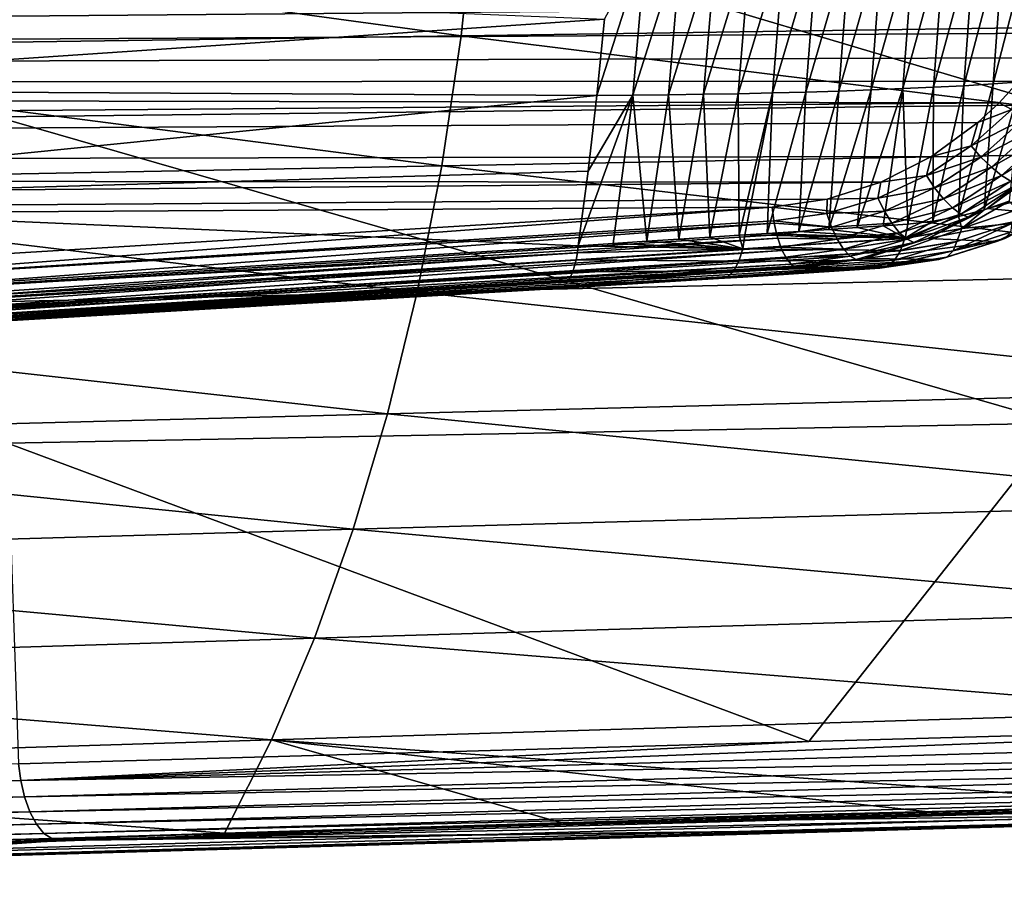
# Model space of a CAD drawing. Header units: metres. Extents: x -27 to 243, y -26 to 26.
# Tile 67 of 88: x 98 to 112, y -19 to -6. Entities that reach past the tile are written whole.
import ezdxf

# ---------------------------------------------------------------- set-up
doc = ezdxf.new("R2010")
doc.units = ezdxf.units.M
doc.layers.add('solid_ASS_SW0001', color=7, linetype='CONTINUOUS')

msp = doc.modelspace()

# ---------------------------------------------------------------- linework, layer by layer
at = {"layer": 'solid_ASS_SW0001'}
for points in [[(113.006012, -2.364045, 96.444016), (97.319725, -2.423526, 88.453445), (113.086235, -7.11376, 96.296303)], [(97.319725, -2.423526, 88.453445), (97.400284, -7.292784, 88.305099), (113.086235, -7.11376, 96.296303)], [(90.726135, -4.22942, 55.986137), (104.534264, -4.098828, 63.796749), (104.323822, -6.08365, 64.184326)], [(104.323822, -6.08365, 64.184326), (104.534264, -4.098828, 63.796749), (118.151649, -5.889121, 71.958725)], [(104.534264, -4.098828, 63.796749), (118.347374, -3.969268, 71.598267), (118.151649, -5.889121, 71.958725)], [(90.500572, -6.281757, 56.401562), (90.726135, -4.22942, 55.986137), (104.323822, -6.08365, 64.184326)], [(112.829979, -4.5444, 145.110779), (112.672165, -6.773143, 145.602936), (112.248344, -6.801892, 145.33139)], [(112.40863, -4.563566, 144.838531), (112.829979, -4.5444, 145.110779), (112.248344, -6.801892, 145.33139)], [(107.080742, -4.678135, 142.132767), (106.88324, -6.971495, 142.629776), (106.346481, -6.976692, 142.404068)], [(106.457153, -5.835537, 142.131088), (107.080742, -4.678135, 142.132767), (106.346481, -6.976692, 142.404068)], [(107.606773, -4.673507, 142.361359), (107.4132, -6.964883, 142.858246), (106.88324, -6.971495, 142.629776)], [(107.080742, -4.678135, 142.132767), (107.606773, -4.673507, 142.361359), (106.88324, -6.971495, 142.629776)], [(108.125832, -4.667912, 142.592865), (107.936111, -6.9568, 143.089569), (107.4132, -6.964883, 142.858246)], [(107.606773, -4.673507, 142.361359), (108.125832, -4.667912, 142.592865), (107.4132, -6.964883, 142.858246)], [(108.637657, -4.661313, 142.827377), (108.451691, -6.94719, 143.323883), (107.936111, -6.9568, 143.089569)], [(108.125832, -4.667912, 142.592865), (108.637657, -4.661313, 142.827377), (107.936111, -6.9568, 143.089569)], [(109.141808, -4.653647, 143.065109), (108.959503, -6.935958, 143.56134), (108.451691, -6.94719, 143.323883)], [(108.637657, -4.661313, 142.827377), (109.141808, -4.653647, 143.065109), (108.451691, -6.94719, 143.323883)], [(109.637726, -4.644838, 143.306259), (109.458961, -6.922986, 143.80217), (108.959503, -6.935958, 143.56134)], [(109.141808, -4.653647, 143.065109), (109.637726, -4.644838, 143.306259), (108.959503, -6.935958, 143.56134)], [(110.124855, -4.634809, 143.551086), (109.949524, -6.908156, 144.046631), (109.458961, -6.922986, 143.80217)], [(109.637726, -4.644838, 143.306259), (110.124855, -4.634809, 143.551086), (109.458961, -6.922986, 143.80217)], [(110.602638, -4.623481, 143.799805), (110.430611, -6.891351, 144.294937), (109.949524, -6.908156, 144.046631)], [(110.124855, -4.634809, 143.551086), (110.602638, -4.623481, 143.799805), (109.949524, -6.908156, 144.046631)], [(111.070511, -4.610776, 144.052658), (110.901657, -6.87245, 144.547302), (110.430611, -6.891351, 144.294937)], [(110.602638, -4.623481, 143.799805), (111.070511, -4.610776, 144.052658), (110.430611, -6.891351, 144.294937)], [(111.527908, -4.596618, 144.309875), (111.362083, -6.851336, 144.803986), (110.901657, -6.87245, 144.547302)], [(111.070511, -4.610776, 144.052658), (111.527908, -4.596618, 144.309875), (110.901657, -6.87245, 144.547302)], [(111.974243, -4.580922, 144.571716), (111.811279, -6.82788, 145.065231), (111.362083, -6.851336, 144.803986)], [(111.527908, -4.596618, 144.309875), (111.974243, -4.580922, 144.571716), (111.362083, -6.851336, 144.803986)], [(112.40863, -4.563566, 144.838531), (112.248344, -6.801892, 145.33139), (111.811279, -6.82788, 145.065231)], [(111.974243, -4.580922, 144.571716), (112.40863, -4.563566, 144.838531), (111.811279, -6.82788, 145.065231)], [(91.064095, -5.201386, 135.528), (106.457153, -5.835537, 142.131088), (90.912506, -6.891917, 135.922913)], [(113.373817, -5.658656, 152.123856), (-24.759899, -5.492812, 99.109795), (-24.426003, -6.832743, 99.144165)], [(113.373817, -5.658656, 152.123856), (-24.426003, -6.832743, 99.144165), (113.152748, -6.046762, 152.013199)], [(90.912506, -6.891917, 135.922913), (106.457153, -5.835537, 142.131088), (106.346481, -6.976692, 142.404068)], [(104.323822, -6.08365, 64.184326), (118.151649, -5.889121, 71.958725), (117.883118, -7.769177, 72.453323)], [(113.152748, -6.046762, 152.013199), (-24.426003, -6.832743, 99.144165), (112.905273, -6.414779, 151.892166)], [(90.500572, -6.281757, 56.401562), (104.323822, -6.08365, 64.184326), (104.034508, -8.023688, 64.717186)], [(104.034508, -8.023688, 64.717186), (104.323822, -6.08365, 64.184326), (117.883118, -7.769177, 72.453323)], [(90.189674, -8.283962, 56.974163), (90.500572, -6.281757, 56.401562), (104.034508, -8.023688, 64.717186)], [(112.905273, -6.414779, 151.892166), (-24.426003, -6.832743, 99.144165), (112.632767, -6.760537, 151.761673)], [(112.632767, -6.760537, 151.761673), (-24.426003, -6.832743, 99.144165), (112.337029, -7.081828, 151.622879)], [(112.337029, -7.081828, 151.622879), (-24.426003, -6.832743, 99.144165), (-24.020422, -8.151179, 99.187531)], [(90.912506, -6.891917, 135.922913), (106.346481, -6.976692, 142.404068), (90.71888, -8.549227, 136.427322)], [(109.802536, -8.968246, 144.719559), (109.949524, -6.908156, 144.046631), (110.430611, -6.891351, 144.294937)], [(110.221153, -8.940451, 144.930298), (109.802536, -8.968246, 144.719559), (110.430611, -6.891351, 144.294937)], [(110.221153, -8.940451, 144.930298), (110.430611, -6.891351, 144.294937), (110.901657, -6.87245, 144.547302)], [(110.612663, -8.913855, 145.134476), (110.221153, -8.940451, 144.930298), (110.901657, -6.87245, 144.547302)], [(110.612663, -8.913855, 145.134476), (110.901657, -6.87245, 144.547302), (110.977821, -8.888782, 145.331863)], [(110.901657, -6.87245, 144.547302), (111.362083, -6.851336, 144.803986), (110.977821, -8.888782, 145.331863)], [(111.362083, -6.851336, 144.803986), (111.352608, -8.847796, 145.535843), (110.977821, -8.888782, 145.331863)], [(111.811279, -6.82788, 145.065231), (111.733604, -8.777479, 145.740128), (111.352608, -8.847796, 145.535843)], [(111.362083, -6.851336, 144.803986), (111.811279, -6.82788, 145.065231), (111.352608, -8.847796, 145.535843)], [(112.248344, -6.801892, 145.33139), (112.113579, -8.677794, 145.941757), (111.733604, -8.777479, 145.740128)], [(111.811279, -6.82788, 145.065231), (112.248344, -6.801892, 145.33139), (111.733604, -8.777479, 145.740128)], [(112.672165, -6.773143, 145.602936), (112.485847, -8.550239, 146.138306), (112.113579, -8.677794, 145.941757)], [(112.248344, -6.801892, 145.33139), (112.672165, -6.773143, 145.602936), (112.113579, -8.677794, 145.941757)], [(112.632767, -6.760537, 151.761673), (112.337029, -7.081828, 151.622879), (112.528328, -7.183308, 151.664841)], [(90.71888, -8.549227, 136.427322), (106.346481, -6.976692, 142.404068), (106.216324, -8.102206, 142.725098)], [(106.066917, -9.210544, 143.093658), (106.216324, -8.102206, 142.725098), (106.88324, -6.971495, 142.629776)], [(106.588989, -9.17648, 143.299103), (106.066917, -9.210544, 143.093658), (106.88324, -6.971495, 142.629776)], [(106.216324, -8.102206, 142.725098), (106.346481, -6.976692, 142.404068), (106.88324, -6.971495, 142.629776)], [(107.089409, -9.143822, 143.501678), (106.588989, -9.17648, 143.299103), (106.88324, -6.971495, 142.629776)], [(107.089409, -9.143822, 143.501678), (106.88324, -6.971495, 142.629776), (107.4132, -6.964883, 142.858246)], [(107.568504, -9.112743, 143.701279), (107.089409, -9.143822, 143.501678), (107.4132, -6.964883, 142.858246)], [(107.568504, -9.112743, 143.701279), (107.4132, -6.964883, 142.858246), (107.936111, -6.9568, 143.089569)], [(108.026657, -9.083363, 143.897736), (107.568504, -9.112743, 143.701279), (107.936111, -6.9568, 143.089569)], [(108.026657, -9.083363, 143.897736), (107.936111, -6.9568, 143.089569), (108.451691, -6.94719, 143.323883)], [(108.464302, -9.055192, 144.090759), (108.026657, -9.083363, 143.897736), (108.451691, -6.94719, 143.323883)], [(108.464302, -9.055192, 144.090759), (108.451691, -6.94719, 143.323883), (108.959503, -6.935958, 143.56134)], [(108.552139, -9.049523, 144.130173), (108.464302, -9.055192, 144.090759), (108.959503, -6.935958, 143.56134)], [(108.881706, -9.02828, 144.280258), (108.552139, -9.049523, 144.130173), (108.959503, -6.935958, 143.56134)], [(108.881706, -9.02828, 144.280258), (108.959503, -6.935958, 143.56134), (109.458961, -6.922986, 143.80217)], [(109.356224, -8.997478, 144.502731), (108.881706, -9.02828, 144.280258), (109.458961, -6.922986, 143.80217)], [(109.356224, -8.997478, 144.502731), (109.458961, -6.922986, 143.80217), (109.949524, -6.908156, 144.046631)], [(109.802536, -8.968246, 144.719559), (109.356224, -8.997478, 144.502731), (109.949524, -6.908156, 144.046631)], [(112.337029, -7.081828, 151.622879), (-24.020422, -8.151179, 99.187531), (112.019974, -7.376646, 151.476944)], [(113.086235, -7.11376, 96.296303), (97.400284, -7.292784, 88.305099), (113.249794, -11.855186, 95.994934)], [(112.528328, -7.183308, 151.664841), (111.923798, -7.723577, 151.387024), (112.692505, -7.333143, 151.640076)], [(112.019974, -7.376646, 151.476944), (111.923798, -7.723577, 151.387024), (112.528328, -7.183308, 151.664841)], [(112.337029, -7.081828, 151.622879), (112.019974, -7.376646, 151.476944), (112.528328, -7.183308, 151.664841)], [(97.400284, -7.292784, 88.305099), (97.564232, -12.153832, 88.003036), (113.249794, -11.855186, 95.994934)], [(111.923798, -7.723577, 151.387024), (112.067642, -7.891202, 151.35199), (112.692505, -7.333143, 151.640076)], [(112.692505, -7.333143, 151.640076), (112.067642, -7.891202, 151.35199), (112.865982, -7.469179, 151.565109)], [(112.019974, -7.376646, 151.476944), (-24.020422, -8.151179, 99.187531), (111.329041, -7.88125, 151.167938)], [(112.019974, -7.376646, 151.476944), (111.329041, -7.88125, 151.167938), (111.923798, -7.723577, 151.387024)], [(112.067642, -7.891202, 151.35199), (112.222092, -8.043574, 151.267456), (112.865982, -7.469179, 151.565109)], [(112.865982, -7.469179, 151.565109), (112.222092, -8.043574, 151.267456), (113.034981, -7.57884, 151.442001)], [(112.222092, -8.043574, 151.267456), (112.375084, -8.166622, 151.136307), (113.034981, -7.57884, 151.442001)], [(113.034981, -7.57884, 151.442001), (112.375084, -8.166622, 151.136307), (113.185722, -7.653167, 151.280792)], [(104.034508, -8.023688, 64.717186), (117.883118, -7.769177, 72.453323), (117.543396, -9.596853, 73.079033)], [(111.923798, -7.723577, 151.387024), (111.254227, -8.167133, 151.08992), (112.067642, -7.891202, 151.35199)], [(111.329041, -7.88125, 151.167938), (111.254227, -8.167133, 151.08992), (111.923798, -7.723577, 151.387024)], [(112.375084, -8.166622, 151.136307), (112.514114, -8.250298, 150.969269), (113.185722, -7.653167, 151.280792)], [(111.329041, -7.88125, 151.167938), (-24.020422, -8.151179, 99.187531), (110.573837, -8.264846, 150.842819)], [(111.329041, -7.88125, 151.167938), (110.573837, -8.264846, 150.842819), (111.254227, -8.167133, 151.08992)], [(111.254227, -8.167133, 151.08992), (111.375465, -8.349378, 151.044052), (112.067642, -7.891202, 151.35199)], [(112.067642, -7.891202, 151.35199), (111.375465, -8.349378, 151.044052), (112.222092, -8.043574, 151.267456)], [(90.189674, -8.283962, 56.974163), (104.034508, -8.023688, 64.717186), (103.668304, -9.904759, 65.39167)], [(103.668304, -9.904759, 65.39167), (104.034508, -8.023688, 64.717186), (117.543396, -9.596853, 73.079033)], [(111.375465, -8.349378, 151.044052), (111.508751, -8.515172, 150.949356), (112.222092, -8.043574, 151.267456)], [(112.222092, -8.043574, 151.267456), (111.508751, -8.515172, 150.949356), (112.375084, -8.166622, 151.136307)], [(110.573837, -8.264846, 150.842819), (-24.020422, -8.151179, 99.187531), (-23.544945, -9.443348, 99.240639)], [(90.71888, -8.549227, 136.427322), (106.216324, -8.102206, 142.725098), (106.066917, -9.210544, 143.093658)], [(111.254227, -8.167133, 151.08992), (110.5317, -8.505391, 150.780502), (111.375465, -8.349378, 151.044052)], [(110.573837, -8.264846, 150.842819), (110.5317, -8.505391, 150.780502), (111.254227, -8.167133, 151.08992)], [(111.508751, -8.515172, 150.949356), (111.643929, -8.649222, 150.809708), (112.375084, -8.166622, 151.136307)], [(112.375084, -8.166622, 151.136307), (111.643929, -8.649222, 150.809708), (112.514114, -8.250298, 150.969269)], [(112.16037, -8.659362, 150.420578), (113.872246, -8.223683, 147.859695), (112.96788, -8.073074, 150.774078)], [(112.629509, -8.29116, 150.782028), (112.16037, -8.659362, 150.420578), (112.96788, -8.073074, 150.774078)], [(110.573837, -8.264846, 150.842819), (-23.544945, -9.443348, 99.240639), (109.774597, -8.518212, 150.51181)], [(89.795822, -10.220123, 57.699562), (90.189674, -8.283962, 56.974163), (103.668304, -9.904759, 65.39167)], [(110.573837, -8.264846, 150.842819), (109.774597, -8.518212, 150.51181), (110.5317, -8.505391, 150.780502)], [(110.5317, -8.505391, 150.780502), (110.628433, -8.698795, 150.72345), (111.375465, -8.349378, 151.044052)], [(111.375465, -8.349378, 151.044052), (110.628433, -8.698795, 150.72345), (111.508751, -8.515172, 150.949356)], [(111.643929, -8.649222, 150.809708), (111.769958, -8.740578, 150.63649), (112.514114, -8.250298, 150.969269)], [(112.514114, -8.250298, 150.969269), (111.769958, -8.740578, 150.63649), (112.629509, -8.29116, 150.782028)], [(111.769958, -8.740578, 150.63649), (111.877777, -8.785463, 150.445694), (112.629509, -8.29116, 150.782028)], [(112.629509, -8.29116, 150.782028), (111.877777, -8.785463, 150.445694), (112.16037, -8.659362, 150.420578)], [(112.16037, -8.659362, 150.420578), (113.117805, -8.748683, 147.46843), (113.872246, -8.223683, 147.859695)], [(110.5317, -8.505391, 150.780502), (109.769272, -8.731707, 150.465652), (110.628433, -8.698795, 150.72345)], [(109.774597, -8.518212, 150.51181), (109.769272, -8.731707, 150.465652), (110.5317, -8.505391, 150.780502)], [(109.774597, -8.518212, 150.51181), (-23.544945, -9.443348, 99.240639), (108.955536, -8.637258, 150.185791)], [(92.672829, -9.625994, 143.832611), (108.955536, -8.637258, 150.185791), (-23.544945, -9.443348, 99.240639)], [(90.71888, -8.549227, 136.427322), (106.066917, -9.210544, 143.093658), (93.419487, -9.995653, 138.181122)], [(92.702293, -9.852184, 143.790146), (108.955536, -8.637258, 150.185791), (92.672829, -9.625994, 143.832611)], [(92.702293, -9.852184, 143.790146), (108.981705, -8.842787, 150.151932), (108.955536, -8.637258, 150.185791)], [(109.774597, -8.518212, 150.51181), (108.955536, -8.637258, 150.185791), (109.769272, -8.731707, 150.465652)], [(108.955536, -8.637258, 150.185791), (108.981705, -8.842787, 150.151932), (109.769272, -8.731707, 150.465652)], [(110.628433, -8.698795, 150.72345), (110.738792, -8.874839, 150.618332), (111.508751, -8.515172, 150.949356)], [(111.508751, -8.515172, 150.949356), (110.738792, -8.874839, 150.618332), (111.643929, -8.649222, 150.809708)], [(110.738792, -8.874839, 150.618332), (110.85466, -9.017288, 150.469925), (111.643929, -8.649222, 150.809708)], [(111.643929, -8.649222, 150.809708), (110.85466, -9.017288, 150.469925), (111.769958, -8.740578, 150.63649)], [(111.781082, -8.955393, 145.875015), (112.113579, -8.677794, 145.941757), (112.485847, -8.550239, 146.138306)], [(112.60392, -8.675288, 146.298431), (111.781082, -8.955393, 145.875015), (112.485847, -8.550239, 146.138306)], [(109.769272, -8.731707, 150.465652), (108.981705, -8.842787, 150.151932), (109.840027, -8.932586, 150.3974)], [(109.769272, -8.731707, 150.465652), (109.840027, -8.932586, 150.3974), (110.628433, -8.698795, 150.72345)], [(110.628433, -8.698795, 150.72345), (109.840027, -8.932586, 150.3974), (110.738792, -8.874839, 150.618332)], [(110.85466, -9.017288, 150.469925), (110.966591, -9.114509, 150.290329), (111.769958, -8.740578, 150.63649)], [(110.937309, -9.097988, 145.430542), (111.352608, -8.847796, 145.535843), (111.733604, -8.777479, 145.740128)], [(111.781082, -8.955393, 145.875015), (110.937309, -9.097988, 145.430542), (111.733604, -8.777479, 145.740128)], [(111.769958, -8.740578, 150.63649), (110.966591, -9.114509, 150.290329), (111.877777, -8.785463, 150.445694)], [(110.966591, -9.114509, 150.290329), (111.066216, -9.162466, 150.095856), (111.877777, -8.785463, 150.445694)], [(111.877777, -8.785463, 150.445694), (111.066216, -9.162466, 150.095856), (111.277687, -9.105968, 150.046631)], [(111.277687, -9.105968, 150.046631), (113.117805, -8.748683, 147.46843), (112.16037, -8.659362, 150.420578)], [(111.877777, -8.785463, 150.445694), (111.277687, -9.105968, 150.046631), (112.16037, -8.659362, 150.420578)], [(111.277687, -9.105968, 150.046631), (112.299973, -9.149091, 147.055557), (113.117805, -8.748683, 147.46843)], [(111.781082, -8.955393, 145.875015), (111.733604, -8.777479, 145.740128), (112.113579, -8.677794, 145.941757)], [(112.529594, -8.880878, 146.434067), (111.781082, -8.955393, 145.875015), (112.60392, -8.675288, 146.298431)], [(113.117805, -8.748683, 147.46843), (112.299973, -9.149091, 147.055557), (112.422119, -9.104403, 146.858185)], [(92.702293, -9.852184, 143.790146), (108.987747, -8.877224, 150.142014), (108.981705, -8.842787, 150.151932)], [(92.752922, -10.073154, 143.692688), (108.987747, -8.877224, 150.142014), (92.702293, -9.852184, 143.790146)], [(92.752922, -10.073154, 143.692688), (109.025551, -9.047034, 150.072556), (108.987747, -8.877224, 150.142014)], [(108.981705, -8.842787, 150.151932), (108.987747, -8.877224, 150.142014), (109.840027, -8.932586, 150.3974)], [(108.987747, -8.877224, 150.142014), (109.025551, -9.047034, 150.072556), (109.840027, -8.932586, 150.3974)], [(109.840027, -8.932586, 150.3974), (109.025551, -9.047034, 150.072556), (109.926071, -9.115494, 150.281815)], [(110.937309, -9.097988, 145.430542), (109.802536, -8.968246, 144.719559), (110.221153, -8.940451, 144.930298)], [(109.840027, -8.932586, 150.3974), (109.926071, -9.115494, 150.281815), (110.738792, -8.874839, 150.618332)], [(110.738792, -8.874839, 150.618332), (109.926071, -9.115494, 150.281815), (110.85466, -9.017288, 150.469925)], [(110.937309, -9.097988, 145.430542), (110.221153, -8.940451, 144.930298), (110.612663, -8.913855, 145.134476)], [(110.937309, -9.097988, 145.430542), (110.612663, -8.913855, 145.134476), (110.977821, -8.888782, 145.331863)], [(110.937309, -9.097988, 145.430542), (110.977821, -8.888782, 145.331863), (111.352608, -8.847796, 145.535843)], [(111.654984, -9.289029, 146.213928), (111.709595, -9.148401, 146.015015), (112.529594, -8.880878, 146.434067)], [(112.509102, -9.010777, 146.647873), (111.654984, -9.289029, 146.213928), (112.529594, -8.880878, 146.434067)], [(112.529594, -8.880878, 146.434067), (111.709595, -9.148401, 146.015015), (111.781082, -8.955393, 145.875015)], [(92.752922, -10.073154, 143.692688), (109.039581, -9.097021, 150.044678), (109.025551, -9.047034, 150.072556)], [(108.517494, -9.257337, 144.2323), (107.568504, -9.112743, 143.701279), (108.026657, -9.083363, 143.897736)], [(108.517494, -9.257337, 144.2323), (108.026657, -9.083363, 143.897736), (108.464302, -9.055192, 144.090759)], [(108.517494, -9.257337, 144.2323), (108.464302, -9.055192, 144.090759), (108.552139, -9.049523, 144.130173)], [(108.517494, -9.257337, 144.2323), (108.552139, -9.049523, 144.130173), (110.937309, -9.097988, 145.430542)], [(110.937309, -9.097988, 145.430542), (108.552139, -9.049523, 144.130173), (108.881706, -9.02828, 144.280258)], [(110.937309, -9.097988, 145.430542), (108.881706, -9.02828, 144.280258), (109.356224, -8.997478, 144.502731)], [(109.025551, -9.047034, 150.072556), (109.039581, -9.097021, 150.044678), (109.926071, -9.115494, 150.281815)], [(110.937309, -9.097988, 145.430542), (109.356224, -8.997478, 144.502731), (109.802536, -8.968246, 144.719559)], [(109.926071, -9.115494, 150.281815), (110.021484, -9.263571, 150.124603), (110.85466, -9.017288, 150.469925)], [(110.85466, -9.017288, 150.469925), (110.021484, -9.263571, 150.124603), (110.966591, -9.114509, 150.290329)], [(110.869606, -9.283984, 145.575714), (110.935699, -9.103902, 145.434174), (111.781082, -8.955393, 145.875015)], [(111.709595, -9.148401, 146.015015), (110.869606, -9.283984, 145.575714), (111.781082, -8.955393, 145.875015)], [(110.935699, -9.103902, 145.434174), (110.937309, -9.097988, 145.430542), (111.781082, -8.955393, 145.875015)], [(112.422119, -9.104403, 146.858185), (111.654984, -9.289029, 146.213928), (112.509102, -9.010777, 146.647873)], [(92.822876, -10.266212, 143.541626), (109.039581, -9.097021, 150.044678), (92.752922, -10.073154, 143.692688)], [(92.822876, -10.266212, 143.541626), (109.086266, -9.232669, 149.94693), (109.039581, -9.097021, 150.044678)], [(92.822876, -10.266212, 143.541626), (109.107918, -9.283511, 149.899643), (109.086266, -9.232669, 149.94693)], [(93.419487, -9.995653, 138.181122), (106.066917, -9.210544, 143.093658), (106.054665, -9.319263, 143.142288)], [(108.517494, -9.257337, 144.2323), (106.054665, -9.319263, 143.142288), (106.066917, -9.210544, 143.093658)], [(108.517494, -9.257337, 144.2323), (106.066917, -9.210544, 143.093658), (106.588989, -9.17648, 143.299103)], [(108.517494, -9.257337, 144.2323), (106.588989, -9.17648, 143.299103), (107.089409, -9.143822, 143.501678)], [(108.517494, -9.257337, 144.2323), (107.089409, -9.143822, 143.501678), (107.568504, -9.112743, 143.701279)], [(108.517494, -9.257337, 144.2323), (110.937309, -9.097988, 145.430542), (110.935699, -9.103902, 145.434174)], [(108.517494, -9.257337, 144.2323), (110.935699, -9.103902, 145.434174), (110.869606, -9.283984, 145.575714)], [(109.039581, -9.097021, 150.044678), (109.086266, -9.232669, 149.94693), (109.926071, -9.115494, 150.281815)], [(109.926071, -9.115494, 150.281815), (109.086266, -9.232669, 149.94693), (110.021484, -9.263571, 150.124603)], [(109.086266, -9.232669, 149.94693), (109.107918, -9.283511, 149.899643), (110.021484, -9.263571, 150.124603)], [(110.021484, -9.263571, 150.124603), (110.118477, -9.364719, 149.938614), (110.966591, -9.114509, 150.290329)], [(110.966591, -9.114509, 150.290329), (110.118477, -9.364719, 149.938614), (111.066216, -9.162466, 150.095856)], [(110.118477, -9.364719, 149.938614), (110.209419, -9.414735, 149.740433), (111.066216, -9.162466, 150.095856)], [(111.066216, -9.162466, 150.095856), (110.209419, -9.414735, 149.740433), (110.339363, -9.403091, 149.662125)], [(110.339363, -9.403091, 149.662125), (112.299973, -9.149091, 147.055557), (111.277687, -9.105968, 150.046631)], [(111.066216, -9.162466, 150.095856), (110.339363, -9.403091, 149.662125), (111.277687, -9.105968, 150.046631)], [(110.339363, -9.403091, 149.662125), (111.440407, -9.415998, 146.620621), (112.299973, -9.149091, 147.055557)], [(110.778488, -9.427329, 145.758224), (110.78019, -9.425336, 145.754883), (111.709595, -9.148401, 146.015015)], [(111.654984, -9.289029, 146.213928), (110.778488, -9.427329, 145.758224), (111.709595, -9.148401, 146.015015)], [(110.78019, -9.425336, 145.754883), (110.868492, -9.286306, 145.578018), (111.709595, -9.148401, 146.015015)], [(110.868492, -9.286306, 145.578018), (110.869606, -9.283984, 145.575714), (111.709595, -9.148401, 146.015015)], [(112.299973, -9.149091, 147.055557), (111.440407, -9.415998, 146.620621), (111.558754, -9.380058, 146.420959)], [(112.422119, -9.104403, 146.858185), (111.558754, -9.380058, 146.420959), (111.654984, -9.289029, 146.213928)], [(112.299973, -9.149091, 147.055557), (111.558754, -9.380058, 146.420959), (112.422119, -9.104403, 146.858185)], [(90.451485, -10.35974, 137.14856), (106.054665, -9.319263, 143.142288), (106.037346, -9.421698, 143.202835)], [(90.498856, -10.167347, 137.045822), (106.054665, -9.319263, 143.142288), (90.451485, -10.35974, 137.14856)], [(93.419487, -9.995653, 138.181122), (106.054665, -9.319263, 143.142288), (90.498856, -10.167347, 137.045822)], [(92.906281, -10.411109, 143.34903), (109.107918, -9.283511, 149.899643), (92.822876, -10.266212, 143.541626)], [(92.906281, -10.411109, 143.34903), (109.160217, -9.382954, 149.781647), (109.107918, -9.283511, 149.899643)], [(92.906281, -10.411109, 143.34903), (109.188622, -9.425384, 149.715668), (109.160217, -9.382954, 149.781647)], [(108.517494, -9.257337, 144.2323), (106.037346, -9.421698, 143.202835), (106.054665, -9.319263, 143.142288)], [(108.517494, -9.257337, 144.2323), (108.46122, -9.441568, 144.383148), (106.037346, -9.421698, 143.202835)], [(108.517494, -9.257337, 144.2323), (110.869606, -9.283984, 145.575714), (108.46122, -9.441568, 144.383148)], [(108.46122, -9.441568, 144.383148), (110.869606, -9.283984, 145.575714), (110.868492, -9.286306, 145.578018)], [(108.46122, -9.441568, 144.383148), (110.868492, -9.286306, 145.578018), (110.78019, -9.425336, 145.754883)], [(109.107918, -9.283511, 149.899643), (109.160217, -9.382954, 149.781647), (110.021484, -9.263571, 150.124603)], [(110.021484, -9.263571, 150.124603), (109.160217, -9.382954, 149.781647), (110.118477, -9.364719, 149.938614)], [(109.160217, -9.382954, 149.781647), (109.188622, -9.425384, 149.715668), (110.118477, -9.364719, 149.938614)], [(109.188622, -9.425384, 149.715668), (109.241379, -9.485772, 149.590195), (110.118477, -9.364719, 149.938614)], [(110.118477, -9.364719, 149.938614), (109.241379, -9.485772, 149.590195), (110.209419, -9.414735, 149.740433)], [(110.561577, -9.544185, 146.165619), (110.672264, -9.514957, 145.96138), (111.558754, -9.380058, 146.420959)], [(111.440407, -9.415998, 146.620621), (110.561577, -9.544185, 146.165619), (111.558754, -9.380058, 146.420959)], [(110.672264, -9.514957, 145.96138), (110.675842, -9.513045, 145.954666), (111.654984, -9.289029, 146.213928)], [(111.558754, -9.380058, 146.420959), (110.672264, -9.514957, 145.96138), (111.654984, -9.289029, 146.213928)], [(110.675842, -9.513045, 145.954666), (110.778488, -9.427329, 145.758224), (111.654984, -9.289029, 146.213928)], [(90.400665, -10.527994, 137.300629), (106.037346, -9.421698, 143.202835), (105.988831, -9.600307, 143.355392)], [(90.451485, -10.35974, 137.14856), (106.037346, -9.421698, 143.202835), (90.400665, -10.527994, 137.300629)], [(92.906281, -10.411109, 143.34903), (109.241379, -9.485772, 149.590195), (109.188622, -9.425384, 149.715668)], [(92.994781, -10.496531, 143.134674), (109.241379, -9.485772, 149.590195), (92.906281, -10.411109, 143.34903)], [(92.994781, -10.496531, 143.134674), (109.276817, -9.51406, 149.503922), (109.241379, -9.485772, 149.590195)], [(92.994781, -10.496531, 143.134674), (109.322937, -9.53693, 149.389389), (109.276817, -9.51406, 149.503922)], [(108.46122, -9.441568, 144.383148), (105.988831, -9.600307, 143.355392), (106.037346, -9.421698, 143.202835)], [(108.46122, -9.441568, 144.383148), (108.384903, -9.583076, 144.572449), (105.988831, -9.600307, 143.355392)], [(108.295433, -9.669144, 144.783142), (110.672264, -9.514957, 145.96138), (110.561577, -9.544185, 146.165619)], [(108.384903, -9.583076, 144.572449), (110.672264, -9.514957, 145.96138), (108.295433, -9.669144, 144.783142)], [(108.384903, -9.583076, 144.572449), (110.778488, -9.427329, 145.758224), (110.675842, -9.513045, 145.954666)], [(108.46122, -9.441568, 144.383148), (110.778488, -9.427329, 145.758224), (108.384903, -9.583076, 144.572449)], [(108.384903, -9.583076, 144.572449), (110.675842, -9.513045, 145.954666), (110.672264, -9.514957, 145.96138)], [(108.46122, -9.441568, 144.383148), (110.78019, -9.425336, 145.754883), (110.778488, -9.427329, 145.758224)], [(109.241379, -9.485772, 149.590195), (109.276817, -9.51406, 149.503922), (110.209419, -9.414735, 149.740433)], [(109.276817, -9.51406, 149.503922), (109.322937, -9.53693, 149.389389), (110.209419, -9.414735, 149.740433)], [(109.322937, -9.53693, 149.389389), (109.36718, -9.544185, 149.277145), (110.339363, -9.403091, 149.662125)], [(110.209419, -9.414735, 149.740433), (109.322937, -9.53693, 149.389389), (110.339363, -9.403091, 149.662125)], [(109.36718, -9.544185, 149.277145), (111.440407, -9.415998, 146.620621), (110.339363, -9.403091, 149.662125)], [(109.964455, -9.54418, 147.721405), (111.440407, -9.415998, 146.620621), (109.36718, -9.544185, 149.277145)], [(109.964455, -9.54418, 147.721405), (110.561577, -9.544185, 146.165619), (111.440407, -9.415998, 146.620621)], [(90.334076, -10.656555, 137.487488), (105.988831, -9.600307, 143.355392), (105.924263, -9.735739, 143.542358)], [(90.400665, -10.527994, 137.300629), (105.988831, -9.600307, 143.355392), (90.334076, -10.656555, 137.487488)], [(92.994781, -10.496531, 143.134674), (93.08007, -10.522822, 142.919907), (109.322937, -9.53693, 149.389389)], [(93.08007, -10.522822, 142.919907), (109.36718, -9.544185, 149.277145), (109.322937, -9.53693, 149.389389)], [(93.08007, -10.522822, 142.919907), (110.561577, -9.544185, 146.165619), (109.964455, -9.54418, 147.721405)], [(93.08007, -10.522822, 142.919907), (109.964455, -9.54418, 147.721405), (109.36718, -9.544185, 149.277145)], [(93.08007, -10.522822, 142.919907), (108.517929, -9.677109, 145.139648), (110.561577, -9.544185, 146.165619)], [(93.08007, -10.522822, 142.919907), (108.236916, -9.69499, 145.011383), (108.517929, -9.677109, 145.139648)], [(103.668304, -9.904759, 65.39167), (117.543396, -9.596853, 73.079033), (117.134689, -11.359676, 73.831764)], [(108.295433, -9.669144, 144.783142), (105.805496, -9.841919, 143.8638), (105.847275, -9.820354, 143.75322)], [(108.295433, -9.669144, 144.783142), (108.236916, -9.69499, 145.011383), (105.805496, -9.841919, 143.8638)], [(108.384903, -9.583076, 144.572449), (105.847275, -9.820354, 143.75322), (105.924263, -9.735739, 143.542358)], [(108.384903, -9.583076, 144.572449), (108.295433, -9.669144, 144.783142), (105.847275, -9.820354, 143.75322)], [(108.384903, -9.583076, 144.572449), (105.924263, -9.735739, 143.542358), (105.988831, -9.600307, 143.355392)], [(108.517929, -9.677109, 145.139648), (108.236916, -9.69499, 145.011383), (108.295433, -9.669144, 144.783142)], [(108.517929, -9.677109, 145.139648), (108.295433, -9.669144, 144.783142), (110.561577, -9.544185, 146.165619)], [(90.256981, -10.734489, 137.694061), (105.924263, -9.735739, 143.542358), (105.847275, -9.820354, 143.75322)], [(90.334076, -10.656555, 137.487488), (105.924263, -9.735739, 143.542358), (90.256981, -10.734489, 137.694061)], [(90.256981, -10.734489, 137.694061), (105.847275, -9.820354, 143.75322), (105.805496, -9.841919, 143.8638)], [(93.08007, -10.522822, 142.919907), (105.752632, -9.849816, 143.971848), (108.236916, -9.69499, 145.011383)], [(108.236916, -9.69499, 145.011383), (105.752632, -9.849816, 143.971848), (105.805496, -9.841919, 143.8638)], [(89.795822, -10.220123, 57.699562), (103.668304, -9.904759, 65.39167), (103.227821, -11.712902, 66.202927)], [(90.176079, -10.759323, 137.902817), (105.805496, -9.841919, 143.8638), (105.752632, -9.849816, 143.971848)], [(90.256981, -10.734489, 137.694061), (105.805496, -9.841919, 143.8638), (90.176079, -10.759323, 137.902817)], [(93.08007, -10.522822, 142.919907), (90.176079, -10.759323, 137.902817), (105.752632, -9.849816, 143.971848)], [(103.227821, -11.712902, 66.202927), (103.668304, -9.904759, 65.39167), (117.134689, -11.359676, 73.831764)], [(89.32209, -12.074699, 58.572052), (89.795822, -10.220123, 57.699562), (103.227821, -11.712902, 66.202927)], [(103.227821, -11.712902, 66.202927), (117.134689, -11.359676, 73.831764), (116.659836, -13.045553, 74.706306)], [(89.32209, -12.074699, 58.572052), (103.227821, -11.712902, 66.202927), (102.716377, -13.434647, 67.144852)], [(102.716377, -13.434647, 67.144852), (103.227821, -11.712902, 66.202927), (116.659836, -13.045553, 74.706306)], [(113.249794, -11.855186, 95.994934), (97.564232, -12.153832, 88.003036), (109.504814, -16.596338, 93.511894)], [(113.249794, -11.855186, 95.994934), (109.504814, -16.596338, 93.511894), (121.273529, -16.268679, 99.529518)], [(88.772339, -13.832765, 59.584541), (89.32209, -12.074699, 58.572052), (102.716377, -13.434647, 67.144852)], [(97.564232, -12.153832, 88.003036), (97.730896, -16.928387, 87.513695), (109.504814, -16.596338, 93.511894)], [(102.716377, -13.434647, 67.144852), (116.659836, -13.045553, 74.706306), (116.122261, -14.643035, 75.696274)], [(88.772339, -13.832765, 59.584541), (102.716377, -13.434647, 67.144852), (102.137955, -15.057275, 68.210068)], [(102.137955, -15.057275, 68.210068), (102.716377, -13.434647, 67.144852), (116.122261, -14.643035, 75.696274)], [(88.151108, -15.480261, 60.728611), (88.772339, -13.832765, 59.584541), (102.137955, -15.057275, 68.210068)], [(102.137955, -15.057275, 68.210068), (116.122261, -14.643035, 75.696274), (115.525955, -16.141523, 76.794304)], [(88.151108, -15.480261, 60.728611), (102.137955, -15.057275, 68.210068), (101.497131, -16.569025, 69.390121)], [(101.497131, -16.569025, 69.390121), (102.137955, -15.057275, 68.210068), (115.525955, -16.141523, 76.794304)], [(87.463631, -17.004189, 61.994629), (88.151108, -15.480261, 60.728611), (101.497131, -16.569025, 69.390121)], [(121.273529, -16.268679, 99.529518), (109.504814, -16.596338, 93.511894), (97.76181, -17.175125, 87.466827)], [(121.304756, -16.514429, 99.481964), (121.273529, -16.268679, 99.529518), (97.76181, -17.175125, 87.466827)], [(101.497131, -16.569025, 69.390121), (115.525955, -16.141523, 76.794304), (114.873665, -17.531538, 77.991516)], [(87.463631, -17.004189, 61.994629), (101.497131, -16.569025, 69.390121), (100.7967, -17.959444, 70.674706)], [(121.360283, -16.756865, 99.386772), (121.304756, -16.514429, 99.481964), (97.76181, -17.175125, 87.466827)], [(101.497131, -16.569025, 69.390121), (105.817986, -17.806185, 73.282745), (100.7967, -17.959444, 70.674706)], [(101.497131, -16.569025, 69.390121), (114.873665, -17.531538, 77.991516), (111.278893, -17.640293, 76.12149)], [(101.497131, -16.569025, 69.390121), (111.278893, -17.640293, 76.12149), (105.817986, -17.806185, 73.282745)], [(109.504814, -16.596338, 93.511894), (97.730896, -16.928387, 87.513695), (97.76181, -17.175125, 87.466827)], [(121.360283, -16.756865, 99.386772), (97.76181, -17.175125, 87.466827), (97.817039, -17.418701, 87.371941)], [(121.439697, -16.978725, 99.243828), (121.360283, -16.756865, 99.386772), (97.817039, -17.418701, 87.371941)], [(97.76181, -17.175125, 87.466827), (97.730896, -16.928387, 87.513695), (74.183525, -17.854071, 75.52224)], [(87.463631, -17.004189, 61.994629), (100.7967, -17.959444, 70.674706), (93.759911, -18.175379, 67.023338)], [(121.439697, -16.978725, 99.243828), (97.817039, -17.418701, 87.371941), (97.896179, -17.641689, 87.228874)], [(121.539223, -17.163141, 99.059593), (121.439697, -16.978725, 99.243828), (97.896179, -17.641689, 87.228874)], [(129.167206, -17.143955, 85.487228), (105.817986, -17.806185, 73.282745), (111.278893, -17.640293, 76.12149)], [(114.881165, -17.684916, 78.242767), (105.817986, -17.806185, 73.282745), (129.167206, -17.143955, 85.487228)], [(129.167206, -17.143955, 85.487228), (111.278893, -17.640293, 76.12149), (114.873665, -17.531538, 77.991516)], [(97.817039, -17.418701, 87.371941), (97.76181, -17.175125, 87.466827), (74.183525, -17.854071, 75.52224)], [(121.539223, -17.163141, 99.059593), (97.896179, -17.641689, 87.228874), (97.995438, -17.827057, 87.044151)], [(121.652161, -17.297503, 98.846451), (121.539223, -17.163141, 99.059593), (97.995438, -17.827057, 87.044151)], [(121.652161, -17.297503, 98.846451), (97.995438, -17.827057, 87.044151), (98.10807, -17.962082, 86.830276)], [(121.77034, -17.376204, 98.620049), (121.652161, -17.297503, 98.846451), (98.10807, -17.962082, 86.830276)], [(97.817039, -17.418701, 87.371941), (74.183525, -17.854071, 75.52224), (74.238403, -18.099041, 75.427742)], [(97.896179, -17.641689, 87.228874), (97.817039, -17.418701, 87.371941), (74.238403, -18.099041, 75.427742)], [(121.77034, -17.376204, 98.620049), (98.10807, -17.962082, 86.830276), (98.225876, -18.041142, 86.603073)], [(121.77034, -17.376204, 98.620049), (98.225876, -18.041142, 86.603073), (121.890938, -17.40222, 98.398415)], [(98.225876, -18.041142, 86.603073), (99.206909, -18.042368, 86.81852), (121.890938, -17.40222, 98.398415)], [(121.890938, -17.40222, 98.398415), (99.206909, -18.042368, 86.81852), (128.560211, -17.406776, 85.923691)], [(99.206909, -18.042368, 86.81852), (111.003502, -17.903421, 76.743423), (128.560211, -17.406776, 85.923691)], [(114.7714, -17.772001, 78.444962), (128.560211, -17.406776, 85.923691), (111.003502, -17.903421, 76.743423)], [(97.896179, -17.641689, 87.228874), (74.238403, -18.099041, 75.427742), (74.317253, -18.32341, 75.284554)], [(97.995438, -17.827057, 87.044151), (97.896179, -17.641689, 87.228874), (74.317253, -18.32341, 75.284554)], [(114.881165, -17.684916, 78.242767), (114.7714, -17.772001, 78.444962), (86.788933, -18.496632, 63.595043)], [(114.881165, -17.684916, 78.242767), (86.788933, -18.496632, 63.595043), (105.817986, -17.806185, 73.282745)], [(97.995438, -17.827057, 87.044151), (74.317253, -18.32341, 75.284554), (74.416245, -18.509937, 75.099274)], [(98.10807, -17.962082, 86.830276), (97.995438, -17.827057, 87.044151), (74.416245, -18.509937, 75.099274)], [(86.679848, -18.583725, 63.797592), (114.7714, -17.772001, 78.444962), (93.461235, -18.409883, 67.594398)], [(86.788933, -18.496632, 63.595043), (114.7714, -17.772001, 78.444962), (86.679848, -18.583725, 63.797592)], [(86.788933, -18.496632, 63.595043), (100.7967, -17.959444, 70.674706), (105.817986, -17.806185, 73.282745)], [(114.7714, -17.772001, 78.444962), (111.003502, -17.903421, 76.743423), (93.461235, -18.409883, 67.594398)], [(98.10807, -17.962082, 86.830276), (74.416245, -18.509937, 75.099274), (74.52861, -18.645773, 74.884567)], [(98.225876, -18.041142, 86.603073), (98.10807, -17.962082, 86.830276), (74.52861, -18.645773, 74.884567)], [(98.225876, -18.041142, 86.603073), (74.52861, -18.645773, 74.884567), (74.646088, -18.725269, 74.656456)], [(98.225876, -18.041142, 86.603073), (74.646088, -18.725269, 74.656456), (98.343163, -18.067068, 86.379219)], [(86.788933, -18.496632, 63.595043), (93.759911, -18.175379, 67.023338), (100.7967, -17.959444, 70.674706)], [(98.343163, -18.067068, 86.379219), (93.461235, -18.409883, 67.594398), (111.003502, -17.903421, 76.743423)], [(98.225876, -18.041142, 86.603073), (98.343163, -18.067068, 86.379219), (99.206909, -18.042368, 86.81852)], [(99.206909, -18.042368, 86.81852), (98.343163, -18.067068, 86.379219), (111.003502, -17.903421, 76.743423)], [(74.646088, -18.725269, 74.656456), (75.269028, -18.735649, 74.687225), (98.343163, -18.067068, 86.379219)], [(98.343163, -18.067068, 86.379219), (75.269028, -18.735649, 74.687225), (93.461235, -18.409883, 67.594398)]]:
    msp.add_3dface(points, dxfattribs=at)

doc.saveas('drawing.dxf')
